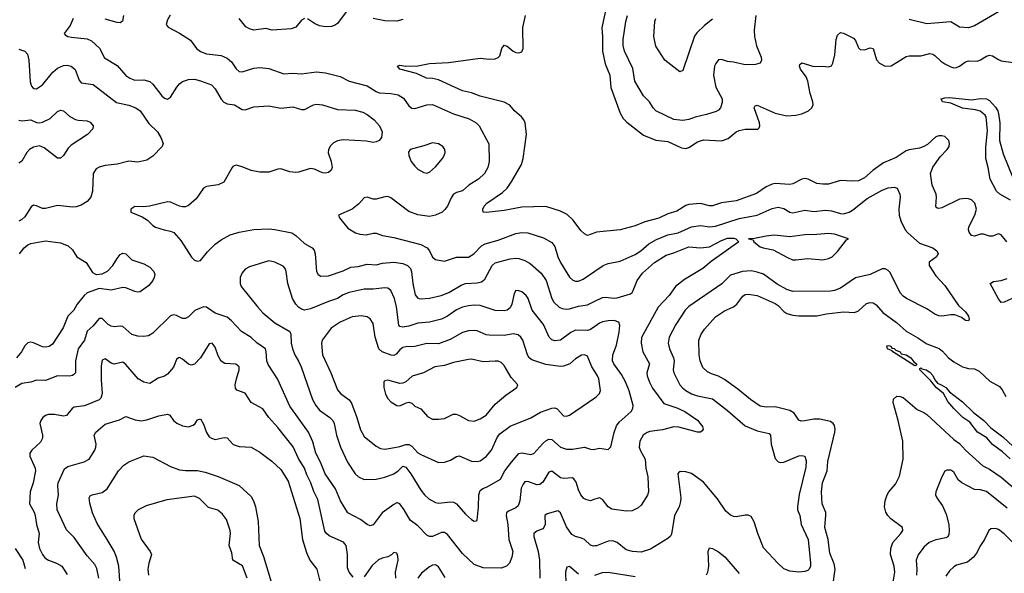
# Model space of a CAD drawing. Header units: inches. Extents: x 884691 to 1028259, y 526745 to 653629.
# Tile 55 of 241: x 906136 to 912750, y 602423 to 606143. Entities that reach past the tile are written whole.
import ezdxf

# ---------------------------------------------------------------- set-up
doc = ezdxf.new("R2010")
doc.units = ezdxf.units.IN
doc.header["$MEASUREMENT"] = 0
doc.layers.add('A9600', color=7, linetype='Continuous')
doc.layers.add('A9610', color=7, linetype='Continuous')

msp = doc.modelspace()

# ---------------------------------------------------------------- linework, layer by layer
at = {"layer": 'A9600', "color": 6}
for points, elevation in [([(906834.4, 606170), (906827.9, 606132.1), (906810, 606121.3), (906790, 606123.2), (906710, 606145.3)], 2600), ([(907147.2, 606172.8), (907130, 606140.9), (907120.3, 606110), (907132.8, 606092.8), (907210, 606052.6), (907284.1, 606004.1), (907324.9, 605950), (907350, 605928.6), (907390, 605913.6), (907490, 605901.7), (907530, 605883.2), (907559, 605859), (907590, 605813.2), (907610, 605795), (907631.4, 605791.4), (907710, 605816.9), (907750, 605820.3), (907810, 605814.4), (907910, 605779.6), (907970, 605783.6), (908030, 605778), (908130, 605792.4), (908190, 605786.1), (908290, 605760.8), (908350, 605728.8), (908470, 605699), (908530, 605659.3), (908550, 605650.8), (908630, 605647.6), (908677.4, 605637.4), (908714.9, 605614.9), (908750, 605564.4), (908770, 605548.4), (908790, 605546.3), (908870, 605569.4), (908910, 605572.2), (909050, 605510.3), (909156.3, 605476.3), (909202.9, 605450), (909221.8, 605430), (909288.5, 605308.5), (909289.7, 605190), (909281.9, 605150), (909259.1, 605110), (909218.8, 605070), (909153.4, 605030), (909110, 604993.3), (909070, 604982), (909050, 604971), (909033.8, 604946.2), (909010, 604890), (908993, 604867), (908973, 604850), (908930, 604827.9), (908890, 604819.4), (908810, 604830.8), (908750, 604852.6), (908630, 604944.8), (908610, 604954.2), (908590, 604952.8), (908530, 604935.8), (908510, 604936.4), (908470, 604949.6), (908450, 604944.7), (908415.2, 604904.8), (908370.2, 604869.8), (908278.2, 604830), (908283.4, 604810), (908340.6, 604740.6), (908391.4, 604711.4), (908421.7, 604701.7), (908462.8, 604697.2), (908510, 604708), (908530, 604707), (908573, 604693), (908650, 604677.9), (908831.5, 604631.5), (908874.1, 604610), (908889.5, 604589.5), (908910, 604546.4), (908930, 604530.3), (908990, 604519.8), (909070, 604546.9), (909150, 604547.6), (909185.7, 604570), (909237.9, 604622.1), (909263.9, 604636.1), (909350, 604661.2), (909470, 604706.3), (909510, 604712.4), (909550.3, 604709.7), (909655.7, 604675.7), (909710, 604645.5), (909730, 604619), (909751.5, 604550), (909769.8, 604510), (909830, 604412.5), (909851.6, 604391.6), (909870, 604384.5), (909890, 604385.4), (909920.2, 604399.8), (910000, 604452.8)], 2500), ([(908330, 606194.6), (908270, 606116.4), (908250, 606103), (908230, 606096.3), (908190, 606094.7), (908150, 606101.8), (908116.5, 606116.5), (908070, 606148)], 2500), ([(910000, 604710.5), (909950, 604693.3), (909930, 604703.6), (909905.3, 604725.3), (909855.1, 604795.1), (909813.7, 604833.7), (909770, 604855.3), (909670, 604887.5), (909510, 604883.6), (909390, 604861.3), (909270, 604846.7), (909249.3, 604849.3), (909246.8, 604870), (909255.9, 604890), (909274.8, 604910), (909379, 604981), (909409.8, 605010.2), (909443.1, 605056.9), (909507.8, 605170), (909519.2, 605210), (909539.8, 605370), (909531.3, 605450), (909523.2, 605470), (909506.7, 605490), (909460.3, 605530), (909427.8, 605567.8), (909390, 605589.1), (909230, 605629.5), (909170, 605651), (909110, 605665.4), (908950, 605738), (908910, 605747.3), (908869.6, 605749.6), (908801.6, 605781.6), (908690, 605809.9), (908674, 605830), (908690, 605837.6), (908731.1, 605831.1), (908810, 605832.3), (908890, 605847.6), (909015.9, 605855.9), (909230, 605884.8), (909290, 605877.9), (909330, 605880.1), (909351.2, 605888.8), (909360.8, 605899.2), (909375.6, 605950), (909390, 605971.6), (909410, 605964.1), (909450, 605931.1), (909470, 605923.1), (909490, 605920.1), (909510, 605927.1), (909519, 605950), (909515.5, 606090), (909533.1, 606170)], 2400), ([(906495.4, 606150), (906475.5, 606104.5), (906434.9, 606050), (906441.2, 606041.2), (906459.2, 606030), (906484.4, 606024.4), (906590, 606013.8), (906619.5, 605999.5), (906671.5, 605951.5), (906705.5, 605885.5), (906790, 605834), (906850, 605767.1), (906876.4, 605750), (906910, 605736.5), (906970, 605738.4), (907010, 605727), (907031.1, 605710), (907090, 605631.3), (907110, 605615.6), (907130, 605609.3), (907150, 605621.5), (907191, 605689), (907210, 605711.6), (907230, 605726.7), (907270, 605740.9), (907310, 605742.1), (907350, 605732.5), (907424.1, 605704.1), (907450, 605678.7), (907488.6, 605608.6), (907507.6, 605587.6), (907530, 605578.2), (907578.7, 605570), (907630, 605539.2), (907650, 605537), (907710, 605557.9), (907810, 605564), (907890, 605547.5), (907970, 605557.6), (908030, 605538.1), (908050, 605538.5), (908110, 605570.5), (908130, 605574.1), (908170, 605571.4), (908270, 605539.7), (908390, 605534.6), (908440.9, 605520.9), (908470, 605505.2), (908517.7, 605470), (908553.9, 605430), (908571.6, 605390), (908567.3, 605350), (908550, 605331.1), (908530, 605321.5), (908510, 605318), (908465.3, 605325.3), (908310, 605334.8), (908270, 605329.2), (908245, 605315), (908224.6, 605295.4), (908211, 605270), (908208.9, 605248.9), (908229.3, 605190), (908235.2, 605150), (908229.5, 605130.5), (908210, 605115.1), (908190, 605111.1), (908170, 605113.9), (908117, 605137), (908090, 605141.6), (908010, 605118), (907990, 605116.4), (907950, 605120.9), (907890, 605139.9), (907870, 605138.2), (907810, 605117.7), (907750, 605116.9), (907690, 605128.5), (907630, 605154.1), (907590, 605164.2), (907570, 605157.3), (907564, 605150), (907508.5, 605051.5), (907470, 605033.2), (907390, 605020.7), (907370.2, 605009.8), (907322.3, 604937.7), (907270, 604894.4), (907250, 604886.1), (907230, 604883.9), (907208.6, 604888.6), (907150, 604915.4), (907130, 604917.5), (907009, 604889), (906970, 604885.2), (906910, 604888.1), (906882, 604870), (906882.9, 604850), (906958.5, 604818.5), (906994.7, 604794.7), (907030, 604759.5), (907047.9, 604747.9), (907107.2, 604730), (907150, 604722.6), (907172.7, 604712.7), (907219.7, 604659.7), (907290, 604547.3), (907310, 604527.3), (907330, 604519.3), (907350, 604524.9), (907396.8, 604583.2), (907450, 604634.3), (907490, 604663.3), (907550, 604696.4), (907610, 604714), (907710, 604731.7), (907810, 604736.1), (907850, 604733.5), (907963.9, 604710), (907990, 604692.5), (908050, 604637.8), (908101.9, 604610), (908114, 604594), (908121.3, 604570), (908130, 604449.8), (908140.1, 604430), (908160.1, 604420.1), (908210, 604420.8), (908310, 604455.9), (908360.8, 604479.2), (908410, 604485), (908470, 604500.2), (908530, 604494.2), (908574.3, 604505.7), (908650, 604512.3), (908710, 604503.8), (908740.3, 604490), (908760.8, 604470), (908769.1, 604449.1), (908778, 604370), (908793.2, 604293.2), (908810, 604271), (908827.9, 604267.9), (908890, 604270.3), (908968, 604290), (909018.6, 604310), (909100.9, 604359.1), (909130, 604370), (909210, 604374.3), (909238.3, 604381.7), (909260.3, 604399.7), (909309.4, 604490), (909330, 604509), (909430, 604536.1), (909470, 604540.2), (909490, 604537.5), (909530, 604523.8), (909564.6, 604504.6), (909639.9, 604439.9), (909672.8, 604390), (909711.4, 604270), (909724.4, 604244.4), (909759.5, 604210), (909781.2, 604201.2), (909810, 604197), (909830, 604198.7), (909890, 604218.3), (909950, 604227), (910000, 604251.5)], 2600), ([(908050, 606150.4), (908030, 606138.2), (907990, 606093.2), (907959.7, 606080.3), (907832.4, 606072.4), (907790, 606083.7), (907710, 606073), (907680.7, 606080.7), (907655.6, 606095.6), (907610, 606150.4)], 2500), ([(908710, 606143.1), (908670, 606131.6), (908590, 606135.9), (908510, 606150.8)], 2500), ([(906130, 605944.1), (906169.9, 605930), (906188.5, 605910), (906197.9, 605870), (906205.7, 605725.7), (906215.7, 605695.7), (906230, 605679.7), (906250, 605677.6), (906290, 605703.9), (906358.9, 605790), (906390, 605816.5), (906430, 605834.2), (906456.2, 605836.2), (906482.4, 605830), (906508.7, 605808.7), (906535.8, 605735.8), (906550, 605718.9), (906630, 605706.4), (906785.4, 605585.4), (906870, 605568.4), (906916.9, 605550), (906946.1, 605530), (907003.9, 605443.9), (907061.7, 605390), (907084.5, 605350), (907099.9, 605310), (907092.2, 605290), (907030, 605225.4), (906990, 605197.6), (906930, 605185.7), (906870, 605192.6), (906790, 605172.8), (906710, 605163.3), (906670, 605151.6), (906650, 605139.6), (906630.2, 605109.8), (906624.4, 604990), (906614, 604950), (906590, 604920.5), (906550, 604895.1), (906515.6, 604884.4), (906490, 604882.3), (906390, 604893), (906310, 604873), (906290, 604874), (906250, 604892.3), (906230, 604895.2), (906214, 604886), (906170, 604818.5), (906150, 604799.1), (906130, 604788.9)], 2700), ([(906130, 605467.5), (906150, 605461.9), (906210, 605468.7), (906250, 605452.5), (906270, 605450.4), (906290, 605454.5), (906341.2, 605478.8), (906390, 605524.8), (906410, 605535.2), (906430, 605529.6), (906472.8, 605492.8), (906510, 605472.1), (906530, 605466.5), (906590, 605462.8), (906610, 605455), (906630.5, 605430), (906628.2, 605410), (906590.9, 605370), (906481.1, 605298.9), (906461.9, 605278.1), (906430, 605229.6), (906410, 605213), (906390, 605211.3), (906301, 605281), (906270, 605294.6), (906230, 605285.6), (906201.3, 605270), (906183.4, 605250), (906150, 605191.6), (906130, 605179.2)], 2800), ([(906135.5, 604570), (906165.6, 604610), (906190, 604629.7), (906210, 604639.3), (906310, 604657.6), (906410, 604642.3), (906462.2, 604622.2), (906490, 604596.3), (906519.8, 604550), (906583.6, 604510), (906624.6, 604444.6), (906650, 604430), (906690, 604434.1), (906726.8, 604453.2), (906762.7, 604490), (906790, 604538.3), (906810, 604563.9), (906830, 604574), (906850, 604568.5), (906889.7, 604529.7), (906970, 604502.5), (907010, 604480.1), (907037, 604450), (907042.9, 604430), (907040.5, 604410), (907030.8, 604390), (907003.3, 604356.7), (906945.1, 604314.9), (906930, 604311.8), (906910, 604315.8), (906850, 604341.5), (906830, 604343.2), (906750, 604324.4), (906670, 604337), (906590, 604307.2), (906568.8, 604290), (906522, 604230), (906499.3, 604190), (906460.6, 604150), (906427.8, 604072.2), (906356.7, 603963.3), (906333.2, 603946.8), (906310, 603941.2), (906290, 603944), (906230, 603971.5), (906210, 603975.4), (906190, 603971.1), (906171, 603950), (906148.4, 603910), (906114.7, 603870)], 2700), ([(910000, 604082), (909970, 604061.1), (909950, 604053.2), (909870, 604056.5), (909838.4, 604041.6), (909770, 603989.3), (909730, 603983.9), (909710, 603991.5), (909693.7, 604010), (909655.1, 604095.1), (909577.7, 604190), (909551.7, 604270), (909538.2, 604290), (909510, 604313.2), (909490, 604321.5), (909470, 604323), (909458.2, 604301.8), (909442.2, 604230), (909430, 604207), (909409.8, 604190.2), (909390, 604185.8), (909330, 604187.9), (909230, 604221.1), (909190, 604223.6), (909150, 604219.9), (909110, 604210), (909070, 604193.7), (909010, 604150), (908970, 604130.7), (908890, 604110.9), (908810, 604104.4), (908750, 604083.8), (908710, 604077.3), (908690, 604081.7), (908683.6, 604090), (908666.7, 604213.3), (908653.5, 604270), (908630, 604323.7), (908610, 604338.2), (908590, 604341.4), (908510, 604331.1), (908450, 604331), (908350, 604309.2), (908310, 604293.4), (908270, 604269), (908209.7, 604249.7), (908090, 604199.5), (908050, 604191.1), (908030, 604196.7), (908009.3, 604210), (907990.6, 604230.6), (907969.4, 604269.4), (907936.4, 604370), (907927.1, 604450), (907919.8, 604470), (907905.8, 604485.8), (907850, 604514.3), (907810, 604522.3), (907679, 604481), (907650, 604466.1), (907630, 604442), (907617.9, 604410), (907617, 604370), (907624.4, 604350), (907735.1, 604210), (907770, 604172.1), (907850, 604104.6), (907950, 604047.2), (907958.1, 604030), (907959.2, 603970), (907968.9, 603930), (907983.8, 603890), (908010, 603847.3), (908026.2, 603810), (908103.6, 603590), (908125.8, 603550), (908150, 603519.4), (908218.6, 603470), (908239.2, 603450), (908247.9, 603430), (908263.3, 603350), (908290.6, 603270.6), (908337.7, 603170), (908390.5, 603090.5), (908412.4, 603070), (908450, 603053.7), (908530, 603054.3), (908590, 603068.9), (908649.3, 603090.7), (908677.9, 603110), (908710, 603142.4), (908730, 603134.7), (908764.3, 603090), (908830, 602980.4), (908854.3, 602950), (908883.8, 602923.8), (908930, 602898.4), (908950, 602894.8), (909030, 602903.2), (909050, 602900.8), (909070, 602888.7), (909130, 602820.3), (909170, 602783.3), (909190, 602772.1), (909205.7, 602774.3), (909210, 602779.1), (909218.9, 602870), (909220.8, 602950), (909230, 602978.1), (909246.8, 602993.2), (909276, 603004), (909365.1, 603054.9), (909396.1, 603110), (909439, 603170), (909490, 603226.6), (909510, 603232.5), (909570, 603220.1), (909590, 603228.3), (909650, 603294.9), (909670, 603313.8), (909690, 603324.7), (909710, 603321.1), (909770, 603270), (909810, 603256.1), (909850, 603256.6), (909930, 603270.8), (909970, 603256.1), (909990, 603254.3), (910000, 603256.8)], 2700), ([(910000, 602919.9), (909970, 602910.1), (909938.6, 602918.6), (909926.2, 602926.2), (909905.5, 602950), (909890, 602983.4), (909874.5, 603034.5), (909858.2, 603058.2), (909850, 603064.3), (909790, 603059.4), (909770, 603063.1), (909710, 603108.1), (909690, 603102.4), (909650, 603035.1), (909630, 603018.3), (909610, 603016.5), (909550, 603039.2), (909530, 603037.2), (909517.5, 603022.5), (909505.8, 602994.2), (909496.5, 602910), (909484.3, 602875.7), (909470, 602861.7), (909419.6, 602840.4), (909406.8, 602830), (909403.2, 602810), (909414.3, 602750), (909421.6, 602650), (909448.7, 602568.7), (909441.7, 602530), (909426.7, 602490), (909405.5, 602470), (909370, 602457), (909250, 602458.6), (909190, 602482.4), (909110, 602556.5), (909010, 602683.5), (908990, 602696), (908970, 602695.9), (908910, 602669.8), (908890, 602670.3), (908870, 602678.5), (908810, 602741.9), (908759.8, 602779.8), (908718.5, 602850), (908690, 602888.6), (908675, 602895), (908670, 602896.6), (908650, 602884.7), (908571.9, 602828.1), (908510, 602749.3), (908490, 602741.9), (908470, 602751.1), (908424.6, 602784.6), (908341.3, 602830), (908292.2, 602910), (908258.2, 602990), (908188.4, 603090), (908156.1, 603170), (908124.8, 603230), (908106.2, 603306.2), (908077, 603370), (907950, 603544.9), (907868.5, 603730), (907805.7, 603825.7), (907797.1, 603850), (907792.9, 603910), (907786.3, 603930), (907730, 603970.2), (907690, 604007.7), (907626.3, 604046.3), (907559.5, 604119.5), (907530, 604144.1), (907450, 604170.6), (907390, 604210.4), (907370, 604214.1), (907312.1, 604187.9), (907270, 604146.1), (907250, 604135.7), (907230, 604135.3), (907190, 604155.1), (907170, 604159.7), (907150, 604153.2), (907030, 604036.6), (907000.9, 604019.1), (906967.3, 604012.7), (906930, 604014.9), (906890, 604027.4), (906830, 604081), (906810, 604083.7), (906770, 604079.3), (906750, 604083.4), (906730, 604095.2), (906690, 604134.7), (906670, 604135), (906630, 604086), (906589, 604050), (906570.8, 603989.2), (906530.1, 603930), (906511.9, 603850), (906510.4, 603770), (906500.8, 603759.2), (906490, 603751.8), (906470, 603747.9), (906389.6, 603750.4), (906310, 603717.4), (906250, 603720.8), (906210, 603707.5), (906150, 603697.2), (906105.4, 603670)], 2600), ([(910000, 603778.5), (909979.6, 603810), (909950, 603881.7), (909930, 603891.3), (909910, 603888.6), (909870, 603863.6), (909830.8, 603829.2), (909790, 603813.6), (909770, 603812.3), (909670, 603826.5), (909576.8, 603856.8), (909557.6, 603870), (909546.3, 603890), (909515.7, 603990), (909503, 604010), (909485.4, 604025.4), (909452.1, 604032.1), (909390, 604020.8), (909290, 604022.3), (909270, 604025.4), (909210, 604051.4), (909190, 604054.2), (909150, 604052), (909110, 604040.8), (909026.9, 603993.1), (908950, 603965), (908870, 603965.9), (908790, 603946.2), (908730, 603944.9), (908710, 603940.3), (908690, 603925.1), (908665.6, 603894.4), (908650, 603887), (908631.1, 603888.9), (908571.6, 603911.6), (908548.4, 603930), (908523.7, 604010), (908510, 604101.6), (908491.4, 604131.4), (908470, 604145.6), (908430, 604153.7), (908370, 604146.4), (908289.4, 604110), (908229.2, 604070.8), (908167.5, 603990), (908163.5, 603970), (908171.1, 603890), (908227.3, 603770), (908270, 603656), (908290.8, 603630), (908348.8, 603588.8), (908365, 603565), (908401.8, 603470), (908425.5, 603385.5), (908450, 603341.8), (908530, 603277.8), (908560.2, 603260.2), (908590, 603257.8), (908630, 603262.5), (908690, 603273.8), (908730, 603288.3), (908750, 603287.6), (908770, 603276.9), (908810, 603232.1), (908830, 603220.5), (908950, 603168.1), (908990, 603168.4), (909030, 603183.1), (909070, 603208.2), (909089.1, 603210.9), (909170, 603175.7), (909210, 603173.6), (909230, 603178.7), (909270, 603207.6), (909305.4, 603250), (909344.5, 603335.5), (909360.5, 603359.5), (909430, 603410.7), (909570, 603466.9), (909634, 603506), (909710, 603531.5), (909730, 603533.5), (909747.6, 603527.6), (909790, 603481.5), (909810, 603477.6), (909830, 603485.2), (910000, 603602.3)], 2800), ([(908376.6, 602396.6), (908350.3, 602430.3), (908339.2, 602459.2), (908338.7, 602550), (908328.8, 602608.8), (908310.8, 602630.8), (908215.4, 602675.4), (908196.6, 602690), (908185.7, 602705.7), (908137.9, 602917.9), (908111.5, 602971.5), (908092.4, 603030), (908064.6, 603084.6), (908050, 603130.1), (908010, 603194.9), (907972.3, 603272.3), (907870, 603403.1), (907810.5, 603470), (907770, 603528.3), (907691.3, 603571.3), (907650, 603633.8), (907593.7, 603653.7), (907586.7, 603666.7), (907584.5, 603690), (907591.9, 603730), (907610.9, 603790), (907610, 603810), (907587.7, 603827.7), (907513.4, 603833.4), (907490, 603848.3), (907470, 603884.4), (907450, 603941.3), (907430, 603968.4), (907410, 603963.5), (907350, 603871.4), (907310, 603828.9), (907290, 603822), (907270, 603828.8), (907230, 603861.8), (907210, 603872.2), (907203.2, 603870), (907190, 603860.1), (907170, 603808.2), (907130, 603761.5), (907110, 603746.8), (907066.4, 603733.6), (907010, 603697.2), (906970, 603706.3), (906931.1, 603730), (906850, 603825.7), (906830, 603840.3), (906770, 603828.6), (906750, 603833.9), (906710, 603864.1), (906690, 603854.3), (906684.3, 603815.7), (906683.1, 603723.1), (906689.1, 603630.9), (906680.7, 603599.3), (906670, 603587.8), (906572.3, 603547.7), (906501.7, 603538.3), (906489.5, 603530.5), (906450, 603484), (906430, 603478.7), (906370, 603489.3), (906330, 603490.1), (906310, 603483.3), (906291.1, 603470), (906277.3, 603450), (906271.4, 603428.6), (906289.2, 603350), (906289.5, 603330), (906276.4, 603303.6), (906216.9, 603250), (906205.4, 603230), (906203.6, 603210), (906239.1, 603130), (906241.4, 603110), (906226.8, 603030), (906206.7, 602970), (906202.5, 602890), (906233.9, 602833.9), (906241.2, 602810), (906249.1, 602750), (906266.5, 602690), (906260.4, 602630), (906269, 602590), (906288.3, 602550), (906305.9, 602525.9), (906330, 602510.1), (906383.8, 602490), (906419.6, 602470), (906454.1, 602414.1)], 2500), ([(906668.3, 602390), (906654, 602454), (906640.8, 602480.8), (906590, 602539.3), (906502.1, 602662.1), (906450, 602714.5), (906388.9, 602850), (906386.8, 602890), (906395.9, 602950), (906391.9, 603010), (906395.3, 603030), (906436.5, 603123.5), (906460.4, 603139.6), (906569.3, 603170.7), (906601.9, 603190), (906641, 603250), (906647.7, 603270), (906648.9, 603290), (906637.3, 603350), (906646.7, 603370), (906710, 603424.1), (906807.1, 603452.9), (906850, 603475.1), (906912.8, 603452.8), (906953.1, 603446.9), (906990, 603453.1), (907070, 603479.7), (907130, 603492.9), (907144.3, 603484.3), (907169.2, 603450), (907191.7, 603431.7), (907230, 603413.7), (907270, 603406.3), (907301.6, 603418.3), (907315.2, 603430), (907330, 603454.3), (907350, 603461.6), (907370, 603423.9), (907390, 603368.2), (907410, 603340.5), (907423.7, 603330), (907450, 603321.8), (907510, 603335.1), (907530, 603332), (907570, 603288.7), (907610, 603273.5), (907690.1, 603270), (907750, 603236.6), (907830, 603176.9), (907890, 603119.1), (907940.7, 603040.7), (908017.4, 602790), (908036.8, 602650), (908062.3, 602562.3), (908084.9, 602510), (908131.8, 602450), (908152.8, 602370)], 2400), ([(906816.3, 602276.3), (906801.5, 602470), (906787.6, 602530), (906770, 602571.2), (906724.3, 602650), (906656.2, 602756.2), (906625.2, 602830), (906606.7, 602893.3), (906602.4, 602930), (906610, 602943), (906623.2, 602950), (906690, 602965.6), (906723, 602990), (906800.7, 603110), (906836.6, 603150), (906870, 603172.2), (906970, 603212), (907030, 603202.7), (907150, 603139.2), (907210, 603117.6), (907250, 603112.3), (907330, 603113.1), (907381.8, 603101.8), (907470, 603074), (907610, 603012.4), (907690, 602938.9), (907706, 602910), (907720.2, 602870), (907739.1, 602770), (907745.5, 602610), (907774.5, 602534.5), (907825.2, 602365.2)], 2400), ([(907664.4, 602390), (907632.3, 602472.3), (907568.9, 602510), (907560.4, 602560.4), (907544.4, 602610), (907552.2, 602690), (907549.9, 602710.1), (907524.4, 602784.4), (907499.5, 602819.5), (907467.3, 602847.3), (907405.4, 602865.4), (907345.1, 602925), (907310, 602940.4), (907124.6, 602915.4), (906985.1, 602874.9), (906931.7, 602848.3), (906910, 602826.8), (906902.7, 602810), (906901.9, 602790), (906952.2, 602652.2), (907013.6, 602570), (907021.8, 602550), (907003.8, 602490), (906997.7, 602450), (907000.8, 602410)], 2500), ([(910000, 602606.4), (909990, 602605.4), (909970, 602612.7), (909929.7, 602650), (909910, 602659.6), (909869, 602669), (909844.1, 602684.1), (909810, 602734.1), (909770, 602828), (909757.3, 602837.3), (909750, 602841.4), (909678.8, 602821.2), (909664.1, 602810), (909666.2, 602750), (909657.8, 602730), (909650, 602722), (909610, 602705.8), (909589.9, 602690), (909589.1, 602670), (909619.4, 602570), (909627.7, 602510), (909629.8, 602390)], 2500), ([(906106.9, 602590), (906158.1, 602510), (906172.1, 602455.4)], 2600), ([(908662, 602390), (908660.4, 602430), (908678.2, 602510), (908677.3, 602537.3), (908670, 602558.9), (908650, 602561.6), (908633.9, 602546.1), (908610, 602533.7), (908570, 602524.2), (908546.7, 602513.3), (908504.4, 602475.6), (908450, 602399.2)], 2500), ([(908995, 602395), (908950, 602466.7), (908930, 602479.4), (908910, 602476.7), (908890, 602466), (908835.6, 602424.4), (908810, 602390)], 2500), ([(909806.6, 602350), (909805.5, 602434.5), (909813.1, 602466.9), (909830, 602470.1), (909890, 602418.9)], 2400)]:
    msp.add_lwpolyline(points, dxfattribs=dict(at, elevation=elevation))
for points, elevation in [([(908910, 605315.4), (908850, 605294.3), (908758, 605270), (908747.8, 605252.2), (908750.1, 605230), (908766.9, 605190), (908790, 605158.3), (908810, 605139.1), (908850, 605115.4), (908870, 605111.8), (908890, 605117.5), (908930, 605153.8), (908976.6, 605210), (908988, 605230), (908993.9, 605250), (908991.1, 605270), (908978.9, 605290), (908950, 605308.7)], 2600), ([(909170, 603860.8), (909150, 603859), (909050, 603838.1), (908990, 603819.3), (908924.1, 603810), (908849, 603770), (908773.3, 603746.7), (908730.4, 603709.6), (908710, 603699.7), (908690, 603697.8), (908610, 603719.9), (908590, 603716.6), (908582.7, 603710), (908581.3, 603670), (908593.5, 603626.5), (908610, 603598), (908630, 603575.3), (908670, 603550.5), (908690, 603546.8), (908731.2, 603568.8), (908750, 603571.4), (908770, 603564.7), (908790, 603545.9), (908830, 603527.9), (908875.6, 603475.6), (908910, 603459.2), (908950, 603457.3), (908990, 603462.1), (909048.9, 603491.1), (909068.8, 603491.2), (909090, 603483.4), (909150, 603448.2), (909190, 603445.1), (909230, 603459.8), (909270, 603485.7), (909330, 603559.9), (909401.1, 603619), (909476.2, 603670), (909482, 603690), (909437.8, 603737.8), (909390, 603819.9), (909370, 603839.3), (909350, 603847), (909330, 603848), (909250, 603842.9)], 2900)]:
    msp.add_lwpolyline(points, close=True, dxfattribs=dict(at, elevation=elevation))
at = {"layer": 'A9610', "color": 6}
for points, elevation in [([(910074.6, 606225.4), (910047.4, 606087.4), (910051.5, 606030), (910050.3, 605930), (910070, 605845.4), (910099.6, 605770), (910107.6, 605687.6), (910170, 605513.3), (910190, 605478.5), (910213.4, 605453.4), (910326.6, 605366.6), (910410, 605332), (910490, 605324.7), (910581.5, 605281.5), (910610, 605276.9), (910630, 605283.5), (910690, 605321.5), (910730, 605336.1), (910851.4, 605328.6), (910896, 605344), (910950, 605388.3), (910970, 605398.2), (911010, 605406.9), (911093.9, 605406.1), (911103.2, 605416.8), (911106.9, 605430), (911105, 605450), (911070.8, 605550), (911077.3, 605562.7), (911090, 605567.3), (911210, 605513.6), (911290, 605495.9), (911350, 605499.9), (911390, 605510.4), (911434.1, 605530), (911458.2, 605550), (911465.6, 605570), (911463.3, 605590), (911445.5, 605645.5), (911431.3, 605730), (911418.1, 605758.1), (911380.6, 605810), (911374.8, 605830), (911377.6, 605842.4), (911390, 605851.5), (911470, 605828), (911529.8, 605829.8), (911570, 605825.4), (911588.3, 605831.7), (911597.4, 605850), (911612.6, 605907.4), (911620.8, 606010), (911630, 606037.4), (911650, 606057), (911670, 606051.6), (911737.9, 606017.9), (911750, 606003.3), (911770, 605952.5), (911782.9, 605942.9), (911810, 605939.7), (911850, 605953.5), (911868.9, 605948.9), (911892.3, 605872.3), (911912.3, 605850), (911950, 605831.1), (911990, 605833), (912090, 605895.2), (912110, 605899.9), (912190, 605899.3), (912250, 605914.8), (912270, 605911.4), (912282.8, 605902.8), (912324.1, 605864.1), (912350, 605846.8), (912390, 605825.2), (912410, 605819.7), (912430, 605820.6), (912450, 605829.6), (912490, 605859.5), (912510, 605865.3), (912570, 605864.4), (912590, 605871.7), (912630, 605897.7), (912650, 605904.2), (912670, 605900.2), (912710, 605874.3), (912730, 605866.9), (912810, 605855.3)], 2400), ([(911080.8, 606170), (911068.8, 606071.2), (911071, 606030), (911085.8, 605965.8), (911115.9, 605890), (911118.2, 605870), (911110, 605850.2), (911078.7, 605841.3), (911010, 605839), (910930, 605857.6), (910890, 605862), (910850, 605875.2), (910830, 605872.7), (910811.8, 605848.2), (910804.4, 605830), (910795.9, 605770), (910811.8, 605690), (910853.9, 605610), (910854.9, 605585.1), (910843.9, 605550), (910830, 605535.2), (910813.7, 605526.3), (910750, 605504.9), (910672.7, 605487.3), (910630, 605471.2), (910590, 605464.9), (910530, 605472), (910409.4, 605530), (910390.9, 605550), (910367.8, 605590), (910325.6, 605630), (910268.3, 605730), (910254.1, 605814.1), (910199.2, 605930), (910190.2, 605970), (910190.2, 606010), (910208.7, 606130), (910218.9, 606170)], 2500), ([(912710, 606194.2), (912550, 606101.4), (912510, 606088.3), (912450, 606092.7), (912390, 606127.7), (912230, 606115.4), (912110, 606143.6)], 2500), ([(910790, 606145.7), (910736.1, 606103.9), (910685.4, 606054.6), (910668.8, 606031.2), (910593.3, 605806.7), (910590, 605800.2), (910570, 605792.4), (910470, 605870.8), (910410, 605965.3), (910396.9, 606030), (910402.5, 606130), (910408.9, 606150)], 2600), ([(912790.9, 604930.9), (912720.1, 604970), (912698.7, 604990), (912656.1, 605070), (912642.4, 605150), (912625.7, 605210), (912626.9, 605286.9), (912636.5, 605396.5), (912628.7, 605488.7), (912621.8, 605501.8), (912586.9, 605526.9), (912555.7, 605535.7), (912470, 605547.4), (912390, 605580.6), (912336, 605590), (912325.1, 605610), (912350, 605617), (912381.1, 605618.9), (912530, 605604.8), (912590, 605612.2), (912630, 605610.1), (912650, 605600.1), (912690, 605554.7), (912706.1, 605530), (912712.1, 605510), (912719.7, 605450), (912717, 605330), (912741.9, 605241.9), (912806.2, 605086.2)], 2300), ([(912767.6, 604650), (912730, 604697.8), (912710, 604703.7), (912670, 604686.9), (912650, 604687.9), (912610, 604700.6), (912590, 604700.3), (912550, 604688.8), (912530, 604693.1), (912513.8, 604713.8), (912509.7, 604730), (912512.8, 604750), (912551.8, 604830), (912562.3, 604870), (912551.6, 604910), (912530, 604931.7), (912510, 604939.7), (912490, 604940.9), (912450, 604936.2), (912330, 604878.8), (912310, 604874.2), (912297.7, 604877.7), (912290, 604886.6), (912294.3, 604950), (912291.5, 604970), (912265.4, 605030), (912253.9, 605110), (912268.9, 605151.1), (912318.8, 605221.2), (912366.3, 605270), (912378.7, 605290), (912383, 605310), (912377.1, 605330), (912350, 605356.8), (912330, 605362.7), (912310, 605362.3), (912290, 605354.4), (912235.1, 605304.9), (912210, 605290.2), (912180.3, 605279.7), (912110, 605268.4), (912090, 605260.8), (912023.8, 605216.2), (911939.7, 605180.3), (911868.1, 605131.9), (911810, 605080.6), (911770, 605060.2), (911730, 605056.5), (911650, 605061.4), (911570, 605037.8), (911530, 605037), (911490, 605041.7), (911431.6, 605071.6), (911410, 605074.4), (911390, 605070.8), (911330, 605039), (911310, 605035.1), (911210, 605040.9), (911190, 605038.1), (911150, 605019.3), (911085.8, 604974.2), (910950, 604926.1), (910850, 604912.5), (910790, 604892.3), (910770.8, 604890.8), (910710, 604906.7), (910630, 604900.3), (910610, 604893), (910550, 604856.3), (910490, 604838), (910430, 604809.1), (910336.2, 604783.8), (910270, 604757.1), (910170, 604730.2), (910010, 604714), (910000, 604710.5)], 2400), ([(910000, 604452.8), (910056.1, 604490), (910090, 604503.5), (910170, 604520.9), (910270, 604564.6), (910308.8, 604590), (910363.4, 604636.6), (910413.9, 604666.1), (910490, 604696), (910559, 604710), (910648.8, 604751.2), (910710, 604759.1), (910770.5, 604750.5), (910810, 604755.2), (910970, 604805.6), (911090.9, 604830), (911190, 604872.7), (911230, 604882), (911270, 604872.8), (911309.3, 604849.3), (911330, 604844.3), (911410, 604861.5), (911470, 604853.6), (911550, 604862.1), (911590, 604858.2), (911650, 604839.1), (911670, 604839), (911707.8, 604850), (911730, 604862.1), (911830, 604941.6), (911930, 604996.1), (911970, 605013.4), (912010, 605018.1), (912030, 605009.9), (912049.4, 604970), (912051, 604950), (912041.8, 604870), (912044.9, 604830), (912055.7, 604790), (912084.5, 604730), (912101.2, 604710), (912181.5, 604641.5), (912269.8, 604610), (912297, 604590), (912304.9, 604570), (912299.8, 604560.2), (912294, 604550), (912246.1, 604513.9), (912245.3, 604490), (912290, 604422.1), (912350, 604357.1), (912441.8, 604221.8), (912490, 604180.2), (912510.6, 604149.4), (912514.1, 604130), (912510, 604118.4), (912490, 604120.7), (912462.1, 604142.1), (912418.6, 604158.6), (912390, 604159.2), (912330, 604150), (912310, 604152.2), (912283.4, 604163.4), (912230, 604199), (912092.4, 604270), (912070, 604284.7), (912050, 604306.5), (911982.8, 604442.8), (911970, 604457.4), (911950, 604467.7), (911930, 604467.7), (911850, 604430.7), (911750, 604408.6), (911650, 604339.3), (911610, 604322), (911581.5, 604318.5), (911330, 604316.6), (911290, 604330.6), (911224.7, 604364.7), (911131.6, 604431.6), (911090, 604447.1), (911050, 604455.1), (910990.7, 604450.7), (910910, 604426.6), (910851.6, 604368.4), (910630, 604216), (910606, 604190), (910544.6, 604095.4), (910499.9, 604010), (910492.6, 603970), (910500, 603930), (910528.4, 603870), (910532.8, 603850), (910526.2, 603790), (910530.3, 603770.3), (910571.1, 603690), (910588.3, 603668.3), (910611.1, 603651.1), (910650, 603629.5), (910690, 603614.2), (910790, 603593.9), (910890, 603517.4), (911010, 603413), (911090, 603378.8), (911170, 603362.2), (911178.5, 603350), (911185.1, 603290), (911210, 603193.6), (911230, 603172.3), (911250, 603168), (911270, 603170.4), (911370, 603211), (911390, 603214.4), (911410.4, 603210), (911419.1, 603179.1), (911416, 603136), (911371.8, 602951.8), (911360, 602870), (911361.6, 602850), (911376.2, 602810), (911385.6, 602750), (911433.2, 602650), (911449, 602491), (911448.7, 602470), (911440.4, 602450), (911430, 602440.9), (911410, 602434.2), (911369.9, 602430.1), (911310, 602436.4), (911270, 602452.3), (911228.3, 602490), (911132.9, 602592.9), (911094.8, 602690), (911069.5, 602769.5), (911050, 602803.3), (911030, 602813.3), (911010, 602813.8), (910950, 602802.9), (910930, 602804.7), (910910, 602813.4), (910880.6, 602840.6), (910823.4, 602923.4), (910730, 603034.6), (910650, 603092.2), (910610, 603104.5), (910573.5, 603106.5), (910561.5, 603098.5), (910557.4, 603090), (910577.3, 602930), (910576, 602904), (910565.8, 602870), (910535.6, 602810), (910514, 602686), (910507.4, 602672.6), (910490, 602655.5), (910374.5, 602585.5), (910310, 602565.1), (910251.9, 602568.1), (910210, 602580.2), (910150, 602628.7), (910121.5, 602641.5), (910090, 602639.5), (910010, 602607.4), (910000, 602606.4)], 2500), ([(910000, 604251.5), (910050, 604275.9), (910070, 604278.5), (910130, 604271.1), (910150, 604272.9), (910239.6, 604300.4), (910251.1, 604308.9), (910257.8, 604322.2), (910282.9, 604390), (910320.3, 604439.7), (910399.6, 604510), (910479.7, 604560.3), (910530, 604575.8), (910630, 604616.6), (910710, 604610), (910770, 604616.9), (910850, 604659.8), (910890, 604673.7), (910934.1, 604674.1), (910947, 604670), (910967, 604650), (910781.5, 604518.5), (910725.7, 604470), (910602.6, 604397.3), (910541.1, 604350), (910499.4, 604290), (910426, 604210), (910313.2, 604006.9), (910311.8, 603970), (910322, 603910), (910367.1, 603830), (910349.8, 603770.2), (910351, 603750), (910366.1, 603706.1), (910386.5, 603666.5), (910463.5, 603563.5), (910550, 603534.2), (910605.2, 603510), (910690, 603451.1), (910723.7, 603410), (910726.8, 603390), (910720.3, 603379.7), (910710, 603370.1), (910690, 603370.7), (910564.3, 603404.3), (910530, 603407.6), (910453.5, 603386.5), (910370, 603375.6), (910350, 603369.4), (910323.5, 603350), (910301.1, 603310), (910298.3, 603270), (910305.6, 603245.6), (910336.7, 603190), (910342.2, 603130), (910356, 603070), (910359.7, 602970), (910352.5, 602947.5), (910310, 602880.1), (910290, 602863.1), (910250, 602842.6), (910210, 602840.6), (910114, 602854), (910088.6, 602870), (910050, 602919.4), (910030, 602929.7), (910000, 602919.9)], 2600), ([(912808.4, 604271.6), (912750, 604244), (912730, 604241.2), (912710, 604267.9), (912655, 604370), (912677.3, 604382.7), (912730, 604390.3), (912770, 604402.8)], 2400), ([(911580.8, 602210), (911614.4, 602450), (911607.3, 602487.3), (911578.4, 602558.4), (911567.9, 602650), (911545.2, 602730), (911552.2, 602812.2), (911550.2, 602830.2), (911527.1, 602890), (911522.1, 602970), (911529.6, 603030), (911559.9, 603110), (911565.3, 603174.7), (911612, 603370), (911614.5, 603390), (911610, 603415.1), (911599.5, 603430), (911582, 603442), (911510, 603457.6), (911470, 603458.4), (911410, 603446), (911385.4, 603445.4), (911370, 603451), (911337.7, 603497.7), (911310, 603516.1), (911210, 603540.1), (911150, 603538.7), (911110, 603545.1), (911044.7, 603590), (910960.1, 603660.1), (910870, 603725.3), (910830, 603747), (910782.4, 603762.4), (910756.4, 603776.4), (910726.1, 603806.1), (910706.6, 603850), (910700.8, 603890), (910698.1, 603990), (910712.9, 604030), (910736, 604064), (910810, 604144.8), (910870, 604186.7), (910930, 604212), (910952.6, 604230), (910994.5, 604285.5), (911010, 604295.6), (911030, 604299.3), (911090, 604288.3), (911210, 604235.4), (911230, 604222.5), (911270, 604181.5), (911290, 604168), (911330, 604156.9), (911370, 604152), (911490, 604151.8), (911554.7, 604165.3), (911670, 604180.5), (911744.2, 604175.8), (911770, 604186.9), (911825.5, 604234.5), (911850, 604241.2), (911870, 604239.7), (911890, 604226.5), (911935.2, 604175.2), (912026.9, 604106.9), (912090, 604050.2), (912170, 604005.5), (912230, 603965.4), (912312.9, 603932.9), (912335.4, 603915.4), (912374.1, 603870), (912410, 603842.4), (912470, 603810.5), (912510, 603799.6), (912550, 603795.6), (912581.4, 603781.4), (912653.6, 603713.6), (912717.8, 603677.8), (912735.9, 603655.9), (912760.2, 603610)], 2400), ([(910000, 603256.8), (910030, 603264.2), (910090, 603255.2), (910108.1, 603271.9), (910129.7, 603369.7), (910145.9, 603414.1), (910162.4, 603437.6), (910242.5, 603510), (910255.1, 603530), (910257.9, 603550), (910231.2, 603648.8), (910205.8, 603710), (910178, 603758), (910126.3, 603830), (910118.2, 603850), (910121, 603890), (910145.6, 603954.4), (910163.4, 604043.4), (910168.6, 604088.6), (910159.7, 604110), (910130, 604120.2), (910090, 604119.1), (910050, 604111.7), (910030, 604102.9), (910000, 604082)], 2700), ([(912790, 603192.7), (912739, 603239), (912670, 603288.8), (912633.8, 603333.8), (912570, 603369.9), (912518.1, 603438.1), (912471.8, 603470), (912410, 603530.9), (912370, 603577.3), (912341.6, 603630), (912291.9, 603670), (912255.7, 603715.7), (912183.1, 603790), (912181.7, 603798.3), (912190, 603802.4), (912195.8, 603795.8), (912225.7, 603790), (912250, 603774), (912270, 603751.7), (912282.6, 603722.6), (912301, 603701), (912326.9, 603690), (912356.6, 603670), (912382.3, 603642.3), (912470, 603575.6), (912542.2, 603502.2), (912612.1, 603450), (912659, 603399), (912739.1, 603339.1), (912810, 603274.1)], 2300), ([(910000, 603602.3), (910011.2, 603610), (910031, 603630), (910036.9, 603650), (910025.5, 603730), (910018.4, 603750), (910000, 603778.5)], 2800), ([(911988.6, 602270), (912015.4, 602430), (912011, 602470), (911986.3, 602550), (911987.1, 602590), (912001.7, 602630), (912055.7, 602690), (912067.9, 602710), (912065.7, 602730), (912058, 602738), (911988, 602788), (911966.9, 602810), (911954, 602834), (911945.9, 602870), (911948.9, 602910), (911962.4, 602950), (911974.1, 602970), (912018.7, 603021.3), (912045.1, 603074.9), (912070.6, 603190), (912067.9, 603310), (912038, 603450), (912003.3, 603570), (912006.6, 603593.4), (912028.3, 603611.7), (912050, 603611.3), (912070, 603603.5), (912164.2, 603524.2), (912210, 603503), (912230, 603488.7), (912410, 603321.8), (912450, 603294.4), (912490, 603249.3), (912605.3, 603145.3), (912650, 603121.4), (912730, 603068.2), (912850, 602966.5)], 2400), ([(912770, 602859.4), (912630, 602971.6), (912590, 602983.8), (912550, 602986.4), (912464.6, 603030), (912439.4, 603050), (912410, 603102.6), (912390, 603115.6), (912363.8, 603116.2), (912350, 603109), (912330, 603071.7), (912290.5, 602970), (912287.5, 602950), (912295.9, 602930), (912335, 602875), (912359.4, 602819.4), (912376.4, 602750), (912380.4, 602710), (912377.7, 602682.3), (912371.4, 602668.6), (912358.2, 602661.8), (912290, 602648.4), (912246.3, 602630), (912210, 602599.1), (912172.3, 602547.7), (912159.1, 602510), (912162.5, 602450), (912159.7, 602410)], 2500), ([(912830, 602607), (912750, 602687.9), (912710, 602717.3), (912690, 602724.4), (912659.3, 602720.7), (912645.1, 602710), (912617.5, 602650), (912589.9, 602610.1), (912563.1, 602556.9), (912542.2, 602530), (912502.2, 602497.8), (912430, 602476.2), (912410, 602466.1), (912380.9, 602439.1), (912356.4, 602403.6)], 2600), ([(910748.6, 602411.4), (910758.2, 602430), (910765.6, 602470), (910759.8, 602570), (910770, 602593.3), (910790, 602588.9), (910830, 602567.3), (910873.1, 602533.1), (910970, 602420.8)], 2400), ([(910000, 602410.3), (910050, 602427.9), (910089.9, 602429.9), (910270, 602402)], 2400)]:
    msp.add_lwpolyline(points, dxfattribs=dict(at, elevation=elevation))
for points, elevation in [([(911570, 604706.2), (911490, 604698), (911410, 604696.5), (911310, 604684.3), (911205.2, 604694.8), (911150, 604688.5), (911071.5, 604671.5), (911032, 604670), (911063.8, 604663.8), (911067.6, 604650), (911110, 604616.8), (911130, 604609.1), (911196.9, 604596.9), (911290, 604545.8), (911327.9, 604530), (911350, 604528.3), (911430, 604537.5), (911530, 604529.4), (911570, 604536.9), (911592.7, 604550), (911630, 604585), (911690, 604664), (911704.2, 604670), (911610, 604702)], 2600), ([(912150, 603817.7), (912000.5, 603910), (911997.4, 603917.3), (911966, 603930), (911961.2, 603950), (911970, 603953.1), (911981, 603950), (911990, 603945.5), (911995.6, 603935.6), (912010, 603932.6), (912021.2, 603921.2), (912050.9, 603910), (912057.8, 603897.8), (912090.2, 603890), (912123.2, 603870), (912143.1, 603843.1), (912160.2, 603830), (912159.7, 603820.3)], 2300)]:
    msp.add_lwpolyline(points, close=True, dxfattribs=dict(at, elevation=elevation))

doc.saveas('drawing.dxf')
